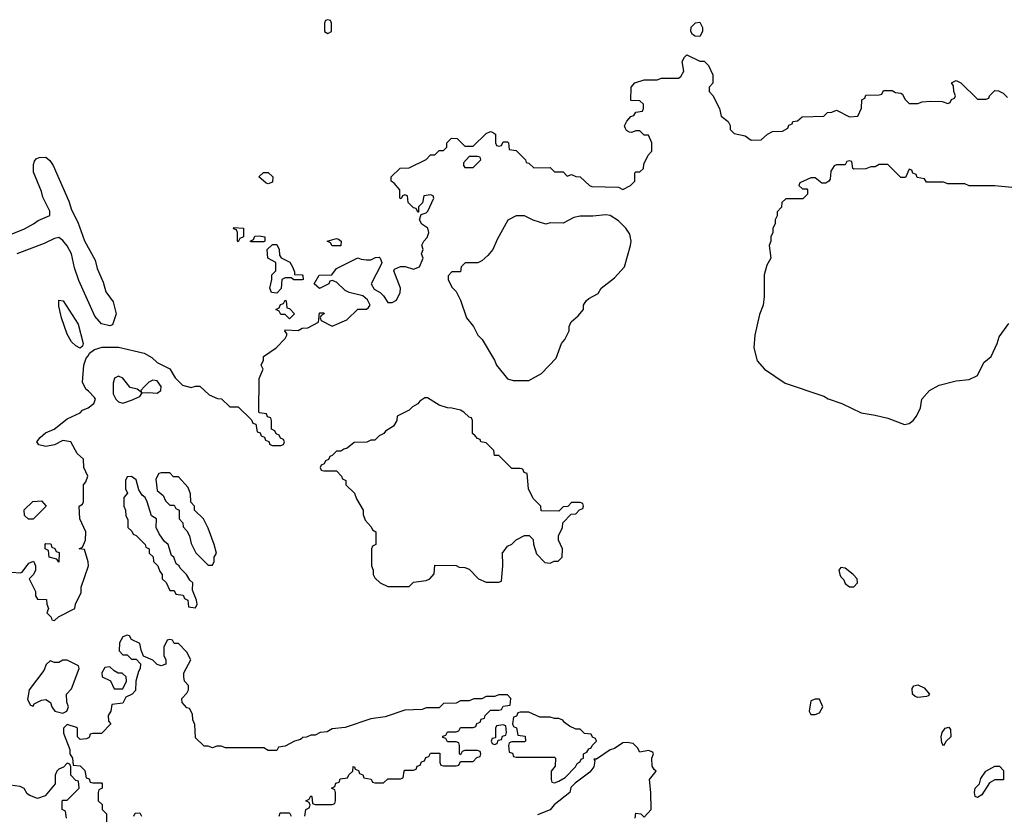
# Model space of a CAD drawing. Header units: inches. Extents: x 2722057 to 2913084, y 892730 to 1030005.
# Tile 89 of 231: x 2782467 to 2787075, y 1003347 to 1007066. Entities that reach past the tile are written whole.
import ezdxf

# ---------------------------------------------------------------- set-up
doc = ezdxf.new("R2010")
doc.units = ezdxf.units.IN
doc.header["$MEASUREMENT"] = 0
doc.layers.add('C7080', color=7, linetype='Continuous')

msp = doc.modelspace()

# ---------------------------------------------------------------- linework, layer by layer
at = {"layer": 'C7080', "color": 2}
for points, elevation in [([(2783910, 1007066), (2783898, 1007062), (2783894, 1007050), (2783894, 1007010), (2783910, 1007002), (2783926, 1007010), (2783926, 1007050), (2783922, 1007062)], 14), ([(2785650, 1006988), (2785628.4, 1006988.4), (2785616.4, 1006996.4), (2785608, 1007010), (2785609, 1007031), (2785630, 1007052), (2785650, 1007054), (2785662, 1007030), (2785662, 1007010)], 10), ([(2784610, 1006426), (2784570, 1006426), (2784543.6, 1006396.4), (2784543.6, 1006383.6), (2784550, 1006374), (2784590, 1006374), (2784626, 1006410), (2784622, 1006422)], 10), ([(2783630, 1006298), (2783620.4, 1006300.4), (2783586, 1006330), (2783608.4, 1006351.6), (2783630, 1006351.3), (2783652, 1006330), (2783650, 1006306)], 10), ([(2785210, 1006152.7), (2785150, 1006146.6), (2785090, 1006146.6), (2785059.9, 1006140.1), (2785010, 1006114), (2784950, 1006115.3), (2784930, 1006108.7), (2784870, 1006128), (2784830, 1006148), (2784790, 1006148), (2784751.6, 1006128.4), (2784702, 1006038), (2784681, 1005990), (2784658, 1005962), (2784630, 1005938), (2784611.1, 1005928.9), (2784552, 1005928), (2784534, 1005910), (2784530, 1005886), (2784490, 1005886), (2784472.7, 1005867.3), (2784472, 1005850), (2784490, 1005814), (2784510, 1005794), (2784530, 1005754), (2784558, 1005670), (2784591.3, 1005630), (2784611.3, 1005590), (2784631, 1005570), (2784690, 1005472), (2784698, 1005450), (2784750, 1005384.7), (2784776.9, 1005376.9), (2784850, 1005378), (2784909.1, 1005410.9), (2784978, 1005482), (2785002, 1005550), (2785018, 1005570), (2785038, 1005610), (2785038, 1005630), (2785048.4, 1005651.6), (2785080.4, 1005679.6), (2785106, 1005710), (2785106, 1005730), (2785118, 1005750), (2785130, 1005762), (2785174.6, 1005785.4), (2785189, 1005810), (2785250, 1005858), (2785297.2, 1005910), (2785326, 1006010), (2785329.2, 1006030), (2785322, 1006062), (2785304, 1006090), (2785270, 1006124), (2785230, 1006149.2)], 10), ([(2783490, 1006026), (2783486, 1006030), (2783486, 1006070), (2783482, 1006082), (2783467.3, 1006087.3), (2783470, 1006094), (2783514, 1006090), (2783514, 1006050), (2783498, 1006042)], 10), ([(2783550, 1006026), (2783546, 1006030), (2783562, 1006038), (2783567.3, 1006052.7), (2783590, 1006054), (2783614, 1006050), (2783614, 1006030), (2783610, 1006026)], 10), ([(2783930, 1006008), (2783922, 1006022), (2783906, 1006030), (2783950, 1006042), (2783959.6, 1006039.6), (2783972, 1006030), (2783970, 1006008)], 10), ([(2783750, 1005848), (2783738, 1005858), (2783710, 1005858), (2783694, 1005850), (2783691.6, 1005808.4), (2783670, 1005786), (2783646, 1005790), (2783638, 1005810), (2783648, 1005850), (2783648, 1005872), (2783666, 1005890), (2783666, 1005930), (2783628, 1005950), (2783626, 1005990), (2783650, 1006014), (2783670, 1006014), (2783682, 1005990), (2783683.6, 1005963.6), (2783691.6, 1005951.6), (2783730.8, 1005930.8), (2783744.7, 1005910), (2783754, 1005886), (2783754, 1005874), (2783788.7, 1005871.3), (2783792.7, 1005867.3), (2783794, 1005850), (2783790, 1005848)], 10), ([(2782750, 1005528.7), (2782730, 1005539), (2782710, 1005559), (2782690, 1005594), (2782662.9, 1005670), (2782650, 1005726), (2782650, 1005754), (2782670.9, 1005750.9), (2782740.5, 1005640.5), (2782764.7, 1005550), (2782762, 1005538)], 10), ([(2783730, 1005666), (2783710, 1005686), (2783690, 1005686), (2783682, 1005702), (2783666, 1005710), (2783682, 1005718), (2783687.3, 1005732.7), (2783702, 1005738), (2783710, 1005754), (2783714, 1005750), (2783718, 1005718), (2783730, 1005714), (2783754, 1005690)], 10), ([(2782930, 1005398), (2782911.6, 1005388.4), (2782905.4, 1005365.4), (2782905.4, 1005314.6), (2782918, 1005290), (2782930, 1005278), (2782950, 1005271.3), (2782990, 1005286), (2783030, 1005302), (2783040.4, 1005319.6), (2783070, 1005322), (2783110, 1005318), (2783128, 1005330), (2783128.7, 1005350), (2783110, 1005375.3), (2783090, 1005379), (2783072, 1005370), (2783052, 1005350), (2783034, 1005330), (2783038, 1005322), (2783016.4, 1005336.4), (2782984.7, 1005344.7), (2782950, 1005388)], 10), ([(2784376.4, 1005296.4), (2784363.6, 1005296.4), (2784339.6, 1005280.4), (2784330, 1005268), (2784305.4, 1005254.6), (2784290, 1005238), (2784234, 1005210), (2784232, 1005190), (2784216.9, 1005163.1), (2784179.6, 1005140.4), (2784171.1, 1005128.9), (2784150, 1005118), (2784130, 1005098), (2784110, 1005098), (2784091.3, 1005088.7), (2784032.7, 1005087.3), (2783999.6, 1005060.4), (2783983.6, 1005056.4), (2783970, 1005046), (2783950, 1005046), (2783930, 1005026), (2783918, 1005022), (2783912.7, 1005007.3), (2783898, 1005002), (2783892.7, 1004987.3), (2783878, 1004982), (2783874, 1004970), (2783878, 1004958), (2783890, 1004954), (2783950, 1004954), (2783974, 1004930), (2783978, 1004918), (2783994, 1004910), (2783994, 1004890), (2784034, 1004850), (2784043.6, 1004823.6), (2784074, 1004770), (2784074, 1004750), (2784083.6, 1004723.6), (2784112.7, 1004692.7), (2784118, 1004678), (2784134, 1004670), (2784134, 1004610), (2784118, 1004602), (2784114, 1004590), (2784114, 1004510), (2784122, 1004490), (2784122, 1004470), (2784130, 1004454), (2784154, 1004430), (2784190, 1004414), (2784290, 1004414), (2784310, 1004434), (2784370, 1004442), (2784386, 1004450), (2784407.3, 1004472.7), (2784410, 1004514), (2784510, 1004512), (2784523.6, 1004503.6), (2784550, 1004502), (2784570, 1004494), (2784614, 1004450), (2784650, 1004434), (2784710, 1004434), (2784722, 1004438), (2784728, 1004510), (2784726, 1004574), (2784730, 1004574), (2784750, 1004602), (2784770, 1004612), (2784790, 1004632), (2784830, 1004652), (2784851.6, 1004651.6), (2784870, 1004634), (2784871.6, 1004611.6), (2784886.4, 1004566.4), (2784925.4, 1004525.4), (2784950, 1004522), (2784968.4, 1004531.6), (2784987.3, 1004532.7), (2785006, 1004550), (2785008, 1004590), (2784988, 1004630), (2784988, 1004650), (2785008, 1004690), (2785008.4, 1004711.6), (2785047.3, 1004752.7), (2785070, 1004754), (2785087.3, 1004772.7), (2785102, 1004778), (2785106, 1004790), (2785102, 1004802), (2785090, 1004806), (2785050, 1004806), (2785032.7, 1004787.3), (2785010, 1004786), (2784990, 1004766), (2784907.3, 1004767.3), (2784906, 1004790), (2784870, 1004826), (2784848, 1004870), (2784842, 1004942), (2784827.3, 1004947.3), (2784822, 1004962), (2784810, 1004966), (2784770, 1004966), (2784710, 1005026), (2784690, 1005026), (2784686, 1005050), (2784650, 1005086), (2784626, 1005090), (2784622, 1005102), (2784610, 1005106), (2784598, 1005118), (2784586, 1005130), (2784586, 1005190), (2784582, 1005202), (2784570, 1005206), (2784546, 1005230), (2784530, 1005238), (2784490, 1005248.7), (2784470, 1005249), (2784430, 1005262)], 10), ([(2782990, 1004928), (2782970, 1004926), (2782962, 1004910), (2782962, 1004870), (2782972, 1004850), (2782954, 1004830), (2782954, 1004790), (2782962, 1004770), (2782963.6, 1004743.6), (2782972.7, 1004727.3), (2782974, 1004690), (2782992.7, 1004672.7), (2782998, 1004658), (2783012.7, 1004652.7), (2783054, 1004610), (2783058, 1004598), (2783074, 1004590), (2783074, 1004570), (2783092.7, 1004552.7), (2783094, 1004530), (2783114, 1004510), (2783123.6, 1004483.6), (2783134, 1004470), (2783134, 1004450), (2783152.7, 1004432.7), (2783170, 1004394), (2783190, 1004394), (2783198, 1004378), (2783232.7, 1004372.7), (2783238, 1004358), (2783254, 1004350), (2783258, 1004318), (2783290, 1004314), (2783298, 1004330), (2783295.3, 1004350), (2783276.4, 1004396.4), (2783278, 1004430), (2783263.1, 1004443.1), (2783248, 1004470), (2783219, 1004499), (2783214, 1004510), (2783200.2, 1004520.2), (2783188, 1004550), (2783178, 1004558), (2783162, 1004610), (2783144.7, 1004624.7), (2783120.2, 1004660.2), (2783106, 1004690), (2783108, 1004730), (2783084.7, 1004744.7), (2783064, 1004810), (2783054, 1004830), (2783040.1, 1004840.1), (2783025.2, 1004865.2), (2783012.7, 1004912.7)], 10), ([(2783170, 1004946), (2783130, 1004946), (2783118, 1004942), (2783104.7, 1004915.3), (2783110, 1004862), (2783138.8, 1004838.8), (2783150, 1004814), (2783170, 1004794), (2783190, 1004794), (2783198, 1004778), (2783214, 1004770), (2783214, 1004730), (2783231.6, 1004711.6), (2783232.7, 1004692.7), (2783250, 1004674), (2783262, 1004650), (2783270, 1004614), (2783291.6, 1004571.6), (2783350, 1004514), (2783370, 1004514), (2783378, 1004530), (2783378, 1004550), (2783388, 1004570), (2783378, 1004610), (2783350, 1004686), (2783328, 1004730), (2783286, 1004770), (2783286, 1004790), (2783268.4, 1004808.4), (2783267.3, 1004847.3), (2783256.4, 1004876.4), (2783210, 1004926), (2783187.3, 1004927.3)], 10), ([(2782530, 1004728), (2782508.4, 1004728.4), (2782490, 1004746), (2782488.4, 1004771.6), (2782528.4, 1004811.6), (2782570, 1004814), (2782592, 1004790)], 10), ([(2782650, 1004528), (2782642, 1004542), (2782606, 1004550), (2782602, 1004582), (2782586, 1004590), (2782586, 1004610), (2782590, 1004614), (2782612.7, 1004612.7), (2782618, 1004598), (2782632, 1004592), (2782638, 1004578), (2782652.7, 1004572.7)], 10), ([(2786310, 1004502), (2786301, 1004490), (2786305.5, 1004470), (2786310, 1004458), (2786324.5, 1004444.5), (2786330, 1004426.8), (2786350, 1004411.3), (2786370, 1004412), (2786388, 1004430), (2786386, 1004450), (2786368, 1004470), (2786330, 1004499)], 10), ([(2782690, 1004068), (2782670, 1004068), (2782650, 1004058), (2782630, 1004058), (2782610, 1004066), (2782591.6, 1004048.4), (2782579.8, 1004020.2), (2782511.3, 1003930), (2782504.7, 1003884.7), (2782518, 1003858), (2782530, 1003854), (2782535.3, 1003864.7), (2782570, 1003881), (2782590, 1003884.7), (2782611, 1003871), (2782618, 1003850), (2782632, 1003830), (2782670, 1003821), (2782688, 1003830), (2782695.3, 1003850), (2782688.4, 1003871.6), (2782686, 1003910), (2782710, 1003934), (2782746, 1004030), (2782742, 1004042)], 10), ([(2782890, 1004038), (2782865.4, 1004034.6), (2782852, 1004010), (2782854, 1003990), (2782892, 1003972), (2782910, 1003934), (2782950, 1003934), (2782968, 1003970), (2782966, 1003990), (2782947.3, 1004007.3), (2782928.4, 1004008.4), (2782910, 1004018)], 10), ([(2786670, 1003894), (2786658, 1003898), (2786645.1, 1003910), (2786643.3, 1003936.7), (2786652.1, 1003947.9), (2786670, 1003953), (2786699.9, 1003939.9), (2786724.7, 1003910), (2786718.8, 1003901.2), (2786710, 1003899)], 6), ([(2786210, 1003886), (2786190, 1003886), (2786170, 1003878), (2786162, 1003830), (2786170, 1003814), (2786190, 1003814), (2786210, 1003822), (2786226, 1003850)], 10), ([(2784850, 1003826), (2784810, 1003826), (2784798, 1003822), (2784792.7, 1003807.3), (2784778, 1003802), (2784774, 1003770), (2784778, 1003758), (2784791.6, 1003751.6), (2784798, 1003718), (2784832.7, 1003712.7), (2784834, 1003690), (2784830, 1003686), (2784770, 1003686), (2784758, 1003682), (2784754, 1003670), (2784758, 1003638), (2784772.7, 1003632.7), (2784778, 1003618), (2784790, 1003614), (2784970, 1003614), (2784974, 1003610), (2784972.7, 1003572.7), (2784954, 1003550), (2784954, 1003510), (2784958, 1003498), (2784970, 1003494), (2784990, 1003502), (2785020.4, 1003519.6), (2785068, 1003570), (2785075.3, 1003584.7), (2785090, 1003594), (2785094.6, 1003605.4), (2785106, 1003610), (2785106, 1003630), (2785122, 1003638), (2785130, 1003654), (2785142, 1003658), (2785146, 1003670), (2785166, 1003690), (2785162, 1003702), (2785148, 1003708), (2785142, 1003722), (2785110, 1003726), (2785090, 1003746), (2785070, 1003746), (2785040.4, 1003760.4), (2785016.4, 1003776.4), (2785008.4, 1003788.4), (2784990, 1003795.3), (2784970, 1003795.3), (2784950, 1003802), (2784902, 1003802)], 10), ([(2784730, 1003766), (2784698, 1003762), (2784694, 1003750), (2784694, 1003706), (2784678, 1003702), (2784674, 1003690), (2784678, 1003678), (2784690, 1003674), (2784702, 1003678), (2784706, 1003694), (2784722, 1003698), (2784727.3, 1003712.7), (2784742, 1003718), (2784746, 1003730), (2784742, 1003762)], 10), ([(2786790, 1003668), (2786782, 1003682), (2786779, 1003710), (2786784, 1003730), (2786798, 1003750), (2786815.3, 1003755.3), (2786823.6, 1003743.6), (2786824.7, 1003710), (2786802, 1003690)], 6), ([(2786950, 1003426), (2786938, 1003430), (2786935.3, 1003450), (2786939, 1003470), (2786958, 1003490), (2786964.7, 1003515.3), (2786988, 1003550), (2787030, 1003572), (2787052.7, 1003572.7), (2787071.6, 1003551.6), (2787070.9, 1003509.1), (2787030, 1003508), (2787006, 1003494), (2786970, 1003438)], 6)]:
    msp.add_lwpolyline(points, close=True, dxfattribs=dict(at, elevation=elevation))
at = {"layer": 'C7080', "color": 2, "elevation": 10}
for points in [[(2782430, 1004481), (2782470, 1004478), (2782479, 1004481), (2782510, 1004522), (2782532.7, 1004532.7), (2782542, 1004510), (2782542, 1004490), (2782532, 1004470), (2782512, 1004450), (2782542, 1004390), (2782542, 1004370), (2782550, 1004354), (2782592.7, 1004352.7), (2782594, 1004330), (2782602, 1004310), (2782594, 1004290), (2782614, 1004270), (2782618, 1004258), (2782630, 1004254), (2782648.4, 1004271.6), (2782726, 1004310), (2782728, 1004330), (2782755.3, 1004384.7), (2782755.3, 1004410), (2782788.7, 1004510), (2782788.4, 1004528.4), (2782770, 1004586), (2782746, 1004590), (2782762, 1004598), (2782775.3, 1004630), (2782777.2, 1004670), (2782748.7, 1004730), (2782746, 1004790), (2782762, 1004798), (2782766, 1004810), (2782766, 1004890), (2782776.4, 1004903.6), (2782786, 1004930), (2782768, 1004970), (2782766, 1005010), (2782736.4, 1005036.4), (2782706, 1005090), (2782670, 1005097.2), (2782630, 1005076), (2782590, 1005069.3), (2782556.4, 1005076.4), (2782548, 1005090), (2782562.7, 1005110), (2782588.2, 1005131.8), (2782629, 1005150), (2782690, 1005198), (2782750, 1005226), (2782762, 1005238), (2782788, 1005250), (2782814, 1005270), (2782822, 1005290), (2782818, 1005298), (2782790, 1005328), (2782776.4, 1005336.4), (2782762, 1005370), (2782768, 1005450), (2782778, 1005482), (2782790, 1005494), (2782794, 1005506), (2782818, 1005522), (2782852.7, 1005532.7), (2782930, 1005534), (2783050, 1005504.7), (2783085.4, 1005485.4), (2783110, 1005462), (2783170, 1005432), (2783194.8, 1005390), (2783230, 1005356), (2783270, 1005344.7), (2783290, 1005351), (2783311.1, 1005351.1), (2783354, 1005310), (2783392.7, 1005292.7), (2783411.6, 1005291.6), (2783450, 1005254), (2783490, 1005254), (2783552.7, 1005192.7), (2783558, 1005178), (2783572.7, 1005172.7), (2783578, 1005138), (2783592.7, 1005132.7), (2783598, 1005118), (2783612.7, 1005112.7), (2783618, 1005098), (2783632.7, 1005092.7), (2783638, 1005078), (2783650, 1005074), (2783690, 1005074), (2783702, 1005078), (2783706, 1005090), (2783702, 1005102), (2783687.3, 1005107.3), (2783682, 1005122), (2783667.3, 1005127.3), (2783662, 1005142), (2783646, 1005150), (2783646, 1005190), (2783642, 1005202), (2783627.3, 1005207.3), (2783622, 1005222), (2783590, 1005226), (2783586, 1005230), (2783587.3, 1005387.3), (2783606, 1005430), (2783598, 1005450), (2783608, 1005472), (2783608.7, 1005490), (2783668, 1005530), (2783710, 1005574), (2783718, 1005590), (2783718, 1005598), (2783708.4, 1005608.4), (2783710, 1005614), (2783770, 1005612), (2783790, 1005622), (2783816.4, 1005623.6), (2783866, 1005650), (2783870, 1005694), (2783890, 1005694), (2783892, 1005690), (2783878, 1005682), (2783874, 1005670), (2783878, 1005658), (2783930, 1005632), (2783998, 1005662), (2784050, 1005712), (2784090, 1005712), (2784100.4, 1005719.6), (2784108, 1005730), (2784094.6, 1005754.6), (2784073.6, 1005773.6), (2784008.9, 1005788.9), (2783990, 1005798), (2783950, 1005838), (2783930, 1005846), (2783918, 1005842), (2783914, 1005830), (2783870, 1005808), (2783846, 1005830), (2783869.1, 1005870.9), (2783927.3, 1005872.7), (2783950, 1005902), (2784050, 1005952), (2784064.7, 1005944.7), (2784090, 1005942), (2784110, 1005942), (2784132.7, 1005952.7), (2784150, 1005954), (2784154, 1005950), (2784162, 1005930), (2784159.6, 1005920.4), (2784112, 1005830), (2784125.4, 1005805.4), (2784154, 1005790), (2784170, 1005774), (2784190, 1005742), (2784210, 1005742), (2784230, 1005754), (2784248, 1005790), (2784248.7, 1005810), (2784218, 1005890), (2784222, 1005898), (2784249, 1005911), (2784271, 1005911), (2784310, 1005898), (2784338, 1005910), (2784355.3, 1005950), (2784348, 1005970), (2784355.3, 1005990), (2784348.9, 1006011.1), (2784358, 1006030), (2784373.6, 1006046.4), (2784382, 1006070), (2784378, 1006090), (2784348.9, 1006108.9), (2784338, 1006130), (2784346, 1006154), (2784370, 1006162), (2784378, 1006170), (2784406, 1006230), (2784402, 1006242), (2784390, 1006246), (2784358, 1006242), (2784351.6, 1006208.4), (2784334, 1006190), (2784334, 1006166), (2784330, 1006166), (2784322, 1006182), (2784310, 1006186), (2784286, 1006210), (2784282, 1006242), (2784270, 1006246), (2784258, 1006242), (2784252.7, 1006227.3), (2784246, 1006230), (2784246, 1006270), (2784220.4, 1006300.4), (2784206, 1006310), (2784206, 1006330), (2784248.4, 1006371.6), (2784290, 1006372), (2784370, 1006412), (2784390, 1006434), (2784410, 1006434), (2784430, 1006454), (2784450, 1006454), (2784466, 1006470), (2784466, 1006490), (2784488.4, 1006511.6), (2784514, 1006510), (2784550, 1006474), (2784590, 1006474), (2784650, 1006534), (2784670, 1006542), (2784679.6, 1006539.6), (2784694, 1006530), (2784694, 1006490), (2784698, 1006478), (2784710, 1006474), (2784722, 1006478), (2784730, 1006494), (2784750, 1006494), (2784754, 1006490), (2784758, 1006458), (2784790, 1006454), (2784834, 1006410), (2784838, 1006398), (2784850, 1006394), (2784872.7, 1006372.7), (2784950, 1006374), (2784970, 1006354), (2785010, 1006354), (2785030, 1006334), (2785050, 1006342), (2785070, 1006332), (2785090, 1006331.3), (2785134, 1006290), (2785145.4, 1006285.4), (2785270, 1006282), (2785290, 1006272), (2785326, 1006290), (2785346, 1006310), (2785346, 1006350), (2785350, 1006354), (2785370, 1006354), (2785386, 1006370), (2785388, 1006390), (2785408.4, 1006431.6), (2785426, 1006450), (2785426, 1006490), (2785410, 1006526), (2785390, 1006526), (2785370, 1006546), (2785350, 1006546), (2785330, 1006538), (2785320.4, 1006540.4), (2785307.3, 1006547.3), (2785300.4, 1006560.4), (2785298, 1006570), (2785308.4, 1006591.6), (2785327.3, 1006612.7), (2785342, 1006618), (2785350, 1006634), (2785382, 1006638), (2785386, 1006650), (2785386, 1006670), (2785370, 1006686), (2785327.3, 1006687.3), (2785328, 1006750), (2785346, 1006770), (2785390, 1006784.7), (2785450, 1006784.7), (2785470, 1006792), (2785550, 1006792), (2785560.4, 1006799.6), (2785574.6, 1006825.4), (2785568, 1006870), (2785578, 1006890), (2785590, 1006902), (2785650, 1006872), (2785670, 1006872), (2785690, 1006852), (2785711.6, 1006808.4), (2785711.3, 1006768.7), (2785694, 1006750), (2785694, 1006730), (2785711.6, 1006711.6), (2785742, 1006650), (2785750, 1006614), (2785782, 1006590), (2785791.6, 1006571.6), (2785792.7, 1006552.7), (2785810, 1006534), (2785862, 1006522), (2785890, 1006502), (2785936.4, 1006503.6), (2785966, 1006530), (2785990, 1006542), (2786036.4, 1006543.6), (2786062, 1006558), (2786067.3, 1006572.7), (2786082, 1006578), (2786086, 1006590), (2786107.3, 1006592.7), (2786128.9, 1006611.1), (2786230, 1006614), (2786248, 1006632), (2786267.3, 1006632.7), (2786290, 1006642), (2786350, 1006612), (2786390, 1006614), (2786407.3, 1006652.7), (2786408.4, 1006691.6), (2786422, 1006698), (2786427.3, 1006712.7), (2786490, 1006714), (2786502, 1006718), (2786510, 1006734), (2786550, 1006734), (2786565.4, 1006725.4), (2786590, 1006722), (2786598, 1006718), (2786610, 1006694), (2786630, 1006674), (2786670, 1006674), (2786690, 1006682), (2786730, 1006684.7), (2786783.6, 1006683.6), (2786810, 1006674), (2786822, 1006678), (2786827.3, 1006692.7), (2786842, 1006698), (2786846, 1006710), (2786838, 1006730), (2786836.4, 1006756.4), (2786828, 1006770), (2786850, 1006782), (2786872, 1006770), (2786950, 1006694), (2786990, 1006694), (2787002, 1006698), (2787006, 1006710), (2787030, 1006734), (2787047.3, 1006732.7), (2787070, 1006722), (2787090, 1006702)], [(2782377.7, 1006042.3), (2782490, 1006087), (2782532.7, 1006110), (2782553.3, 1006126.7), (2782608.7, 1006150), (2782609, 1006170), (2782576.2, 1006236.2), (2782570, 1006262), (2782532.7, 1006352.7), (2782531.3, 1006388.7), (2782536.3, 1006403.7), (2782545.1, 1006414.9), (2782558.3, 1006421.7), (2782590, 1006422.4), (2782607.8, 1006407.8), (2782624.2, 1006384.2), (2782696.9, 1006216.9), (2782710, 1006176), (2782739.2, 1006119.2), (2782770, 1006031), (2782819.9, 1005939.9), (2782830, 1005901), (2782858, 1005838), (2782870, 1005792), (2782905.5, 1005745.5), (2782918.8, 1005690), (2782902, 1005638), (2782890, 1005634), (2782850, 1005642.7), (2782818.7, 1005678.7), (2782744.7, 1005844.7), (2782724.4, 1005904.4), (2782709.6, 1005970), (2782690, 1006007), (2782670, 1006032), (2782650, 1006046.6), (2782630, 1006042), (2782581.7, 1006018.3), (2782454.8, 1005970)], [(2787110, 1006281.2), (2787030, 1006289), (2786910, 1006289.2), (2786890, 1006298), (2786810, 1006298), (2786790, 1006306), (2786710, 1006306), (2786702, 1006322), (2786667.3, 1006327.3), (2786662, 1006342), (2786647.3, 1006347.3), (2786642, 1006362), (2786630, 1006366), (2786612, 1006328), (2786590, 1006328), (2786530, 1006388), (2786490, 1006388), (2786470, 1006378), (2786450, 1006378), (2786427.3, 1006367.3), (2786370, 1006366), (2786366, 1006370), (2786362, 1006402), (2786350, 1006406), (2786338, 1006402), (2786330, 1006386), (2786290, 1006386), (2786278, 1006382), (2786263.6, 1006356.4), (2786259.6, 1006320.4), (2786254, 1006310), (2786239.6, 1006300.4), (2786220.4, 1006300.4), (2786190, 1006326), (2786170, 1006326), (2786118, 1006302), (2786114, 1006290), (2786130, 1006274), (2786150, 1006274), (2786154, 1006270), (2786154, 1006250), (2786131.6, 1006228.4), (2786052.7, 1006227.3), (2786034, 1006210), (2786031.6, 1006188.4), (2786012.7, 1006167.3), (2786011.6, 1006148.4), (2786002, 1006130), (2786002, 1006110), (2785992, 1006090), (2785992, 1006070), (2785982, 1006050), (2785982, 1006030), (2785974, 1006010), (2785982, 1005950), (2785963.5, 1005916.5), (2785951.6, 1005871.6), (2785951.3, 1005770), (2785946, 1005730), (2785930, 1005686), (2785906.8, 1005590), (2785902.8, 1005530), (2785918, 1005470), (2785952, 1005430), (2786050, 1005364.7), (2786230, 1005304.7), (2786250, 1005291.3), (2786314, 1005270), (2786405.4, 1005225.4), (2786470, 1005216), (2786530, 1005201), (2786608.4, 1005171.6), (2786630, 1005176), (2786648.7, 1005190), (2786664, 1005210), (2786682, 1005250), (2786689, 1005290), (2786724, 1005330), (2786770, 1005356.3), (2786850, 1005376), (2786910, 1005382.8), (2786950, 1005401), (2786979, 1005461), (2787014, 1005490), (2787041.2, 1005550), (2787050, 1005582), (2787095.5, 1005644.5)], [(2783802, 1003338), (2783806, 1003370), (2783822, 1003378), (2783826, 1003390), (2783822, 1003402), (2783806, 1003410), (2783822, 1003418), (2783830, 1003434), (2783834, 1003430), (2783838, 1003398), (2783850, 1003394), (2783930, 1003394), (2783942, 1003398), (2783946, 1003410), (2783946, 1003450), (2783942, 1003462), (2783926, 1003470), (2783942, 1003478), (2783947.3, 1003492.7), (2783962, 1003498), (2783967.3, 1003512.7), (2784002, 1003518), (2784007.3, 1003532.7), (2784026, 1003550), (2784028.4, 1003571.6), (2784034, 1003570), (2784038, 1003558), (2784052.7, 1003552.7), (2784058, 1003538), (2784072.7, 1003532.7), (2784078, 1003518), (2784111.6, 1003511.6), (2784118, 1003498), (2784130, 1003494), (2784170, 1003494), (2784190, 1003514), (2784250, 1003514), (2784262, 1003518), (2784266, 1003550), (2784270, 1003554), (2784310, 1003554), (2784322, 1003558), (2784327.3, 1003572.7), (2784342, 1003578), (2784347.3, 1003592.7), (2784362, 1003598), (2784367.3, 1003612.7), (2784382, 1003618), (2784390, 1003634), (2784432.7, 1003632.7), (2784434, 1003590), (2784438, 1003578), (2784450, 1003574), (2784510, 1003574), (2784522, 1003578), (2784530, 1003594), (2784590, 1003594), (2784607.3, 1003612.7), (2784622, 1003618), (2784626, 1003630), (2784622, 1003642), (2784610, 1003646), (2784550, 1003646), (2784538, 1003642), (2784530, 1003626), (2784526, 1003630), (2784526, 1003670), (2784522, 1003682), (2784510, 1003686), (2784470, 1003686), (2784462, 1003702), (2784447.3, 1003707.3), (2784447.3, 1003712.7), (2784462, 1003718), (2784470, 1003734), (2784510, 1003734), (2784522, 1003738), (2784530, 1003754), (2784590, 1003754), (2784602, 1003758), (2784607.3, 1003772.7), (2784622, 1003778), (2784627.3, 1003792.7), (2784642, 1003798), (2784646, 1003810), (2784670, 1003834), (2784710, 1003834), (2784722, 1003838), (2784730, 1003854), (2784762, 1003858), (2784766, 1003890), (2784750, 1003906), (2784710, 1003906), (2784690, 1003898), (2784650, 1003898), (2784630, 1003888), (2784592.7, 1003887.3), (2784570, 1003878), (2784530, 1003878), (2784510, 1003868), (2784450, 1003866), (2784430, 1003846), (2784370, 1003846), (2784350, 1003838), (2784270, 1003834), (2784176.9, 1003803.1), (2784110, 1003794), (2783990, 1003754), (2783930, 1003748), (2783906, 1003734), (2783874, 1003730), (2783850, 1003718), (2783830, 1003718), (2783810, 1003708), (2783792.7, 1003707.3), (2783782, 1003698), (2783754, 1003690), (2783710, 1003666), (2783678, 1003662), (2783670, 1003646), (2783630, 1003646), (2783610, 1003658), (2783430, 1003658), (2783410, 1003666), (2783390, 1003666), (2783370, 1003658), (2783350, 1003666), (2783330, 1003666), (2783290, 1003706), (2783287.3, 1003767.3), (2783278, 1003790), (2783276.4, 1003816.4), (2783262, 1003842), (2783250, 1003846), (2783228, 1003870), (2783226, 1003890), (2783250, 1003914), (2783258, 1003930), (2783258, 1003950), (2783238, 1003970), (2783235.3, 1003990), (2783235.3, 1004010), (2783268, 1004070), (2783250, 1004106), (2783210, 1004146), (2783190, 1004146), (2783182, 1004162), (2783170, 1004166), (2783158, 1004162), (2783142, 1004130), (2783142, 1004090), (2783152, 1004070), (2783151.3, 1004050), (2783130, 1004042), (2783110, 1004048.7), (2783090, 1004068), (2783047.3, 1004087.3), (2783035.3, 1004115.3), (2783030, 1004146), (2782990, 1004166), (2782982, 1004182), (2782970, 1004186), (2782950, 1004178), (2782934, 1004150), (2782932.7, 1004112.7), (2782950, 1004094), (2782970, 1004094), (2782990, 1004074), (2783012.7, 1004072.7), (2783032, 1004052), (2783031.3, 1004030), (2783023.6, 1004016.4), (2783011.3, 1003970), (2783010, 1003926), (2782994, 1003910), (2782964.7, 1003895.3), (2782950, 1003868), (2782898, 1003862), (2782894, 1003830), (2782882, 1003810), (2782883.6, 1003783.6), (2782894, 1003770), (2782850, 1003726), (2782810, 1003726), (2782798, 1003722), (2782792.7, 1003707.3), (2782779.6, 1003700.4), (2782750, 1003698), (2782738, 1003710), (2782738, 1003750), (2782734, 1003754), (2782690, 1003768), (2782672, 1003750), (2782672.7, 1003727.3), (2782702, 1003650), (2782702, 1003630), (2782714, 1003610), (2782718, 1003578), (2782750, 1003574), (2782772.7, 1003552.7), (2782778, 1003518), (2782792.7, 1003512.7), (2782798, 1003498), (2782810, 1003494), (2782850, 1003494), (2782854, 1003490), (2782854, 1003470), (2782838, 1003462), (2782834, 1003450), (2782834, 1003410), (2782852.7, 1003392.7), (2782854, 1003370), (2782874, 1003350), (2782874, 1003310)], [(2785348, 1003330), (2785350, 1003352), (2785374, 1003350), (2785390, 1003334), (2785422, 1003370), (2785421.2, 1003450), (2785415.3, 1003510), (2785446, 1003550), (2785436.4, 1003556.4), (2785427.3, 1003572.7), (2785426, 1003610), (2785433.2, 1003630), (2785430, 1003638), (2785410, 1003646), (2785370, 1003638), (2785358.6, 1003658.6), (2785338, 1003678), (2785310, 1003684), (2785290, 1003681.2), (2785250, 1003656), (2785230, 1003649.2), (2785166, 1003606), (2785154, 1003606), (2785158, 1003598), (2785154, 1003570), (2785134.9, 1003545.1), (2785066.8, 1003493.2), (2785046.8, 1003473.2), (2785041, 1003450), (2784967.7, 1003392.3), (2784950, 1003368), (2784890, 1003345.2)], [(2782686, 1003330), (2782682, 1003362), (2782666, 1003370), (2782666, 1003410), (2782670, 1003414), (2782690, 1003414), (2782746, 1003470), (2782742, 1003502), (2782730, 1003506), (2782706, 1003530), (2782706, 1003570), (2782702, 1003582), (2782690, 1003586), (2782672.7, 1003567.3), (2782650, 1003558), (2782642, 1003550), (2782634, 1003530), (2782634, 1003490), (2782586, 1003434), (2782550, 1003422), (2782514.6, 1003434.6), (2782503.1, 1003443.1), (2782488.4, 1003468.4), (2782470, 1003478), (2782423.1, 1003483.1)], [(2783002, 1003338), (2783007.3, 1003352.7), (2783030, 1003354), (2783038, 1003338)], [(2783682, 1003338), (2783686, 1003354), (2783730, 1003354), (2783738, 1003338)]]:
    msp.add_lwpolyline(points, dxfattribs=at)

doc.saveas('drawing.dxf')
